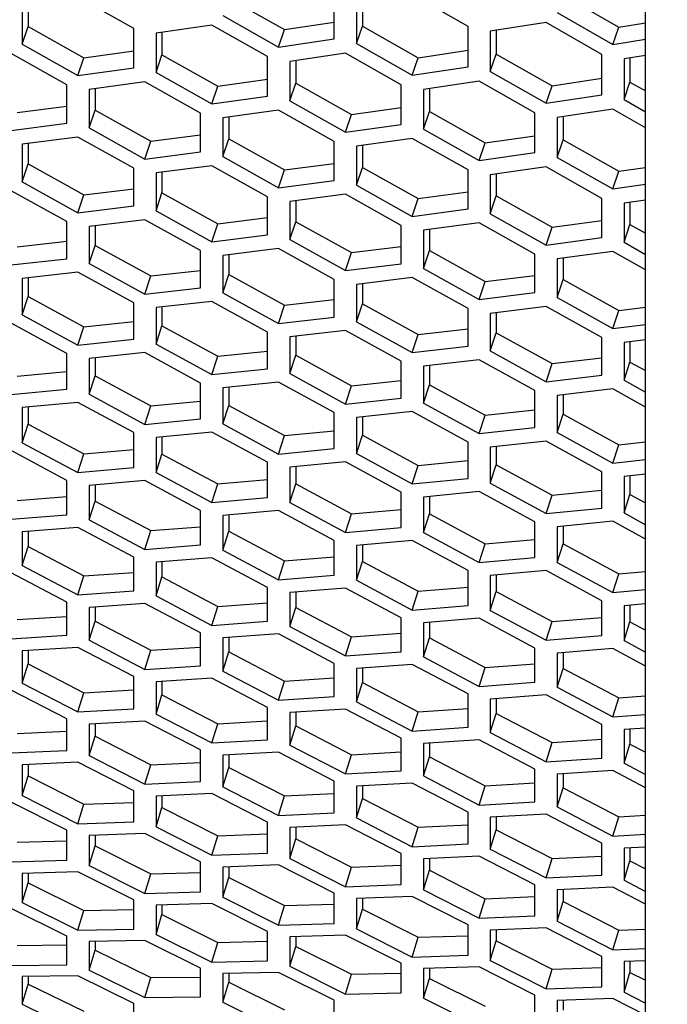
# Model space of a CAD drawing. Header units: millimetres. Extents: x 0 to 420, y 0 to 297.
# Tile 212 of 256: x 240.58 to 243.39, y 180.93 to 185.2. Entities that reach past the tile are written whole.
import ezdxf

# ---------------------------------------------------------------- set-up
doc = ezdxf.new("R2010")
doc.units = ezdxf.units.MM
doc.header["$LTSCALE"] = 23.1
doc.layers.get('0').update_dxf_attribs({"linetype": 'CONTINUOUS'})
doc.layers.add('DIM_PILOTEES', color=7, linetype='CONTINUOUS')
doc.styles.add('TEXTSTYLE_2', font='txt', dxfattribs={"width": 0.97619})
doc.dimstyles.new('DIMSTYLE_1', dxfattribs={"dimtxt": 2.5, "dimasz": 0.1875, "dimexe": 0.125, "dimexo": 0.0625, "dimgap": 1.25, "dimtad": 0, "dimtih": 1, "dimtoh": 1, "dimdsep": 46, "dimtxsty": 'TEXTSTYLE_2', "dimblk": '_FILLED', "dimblk1": '_FILLED', "dimblk2": '_FILLED', "dimcen": 0.09, "dimazin": 2, "dimtfac": 1, "dimtofl": 0, "dimtmove": 0, "dimatfit": 3, "dimldrblk": '_FILLED', "dimfxl": 1, "dimtolj": 1, "dimarcsym": 0})

# ---------------------------------------------------------------- blocks, each defined once
blk = doc.blocks.new('_FILLED')
at = {"color": 0, "linetype": 'BYBLOCK'}
blk.add_solid([(0, 0), (-1, 0.167), (-1, -0.167)], dxfattribs=at)
blk = doc.blocks.new('*D0')
at = {"layer": 'DIM_PILOTEES', "color": 2, "linetype": 'CONTINUOUS'}
for p, q in [((218.8808, 254.2086), (215.0951, 254.2086)), ((215.2201, 254.2086), (215.2201, 191.7537)), ((273.8528, 254.2086), (218.8808, 254.2086)), ((215.2201, 129.4471), (215.2201, 186.7537)), ((218.8808, 129.4471), (215.0951, 129.4471)), ((273.8782, 129.4471), (218.8808, 129.4471))]:
    blk.add_line(p, q, dxfattribs=at)
at = {"layer": 'DIM_PILOTEES', "color": 2, "linetype": 'CONTINUOUS', "xscale": 0.1875, "yscale": 0.1875, "zscale": 0.1875}
for p, rotation in [((215.2201, 254.2086), 90), ((215.2201, 129.4471), 270)]:
    blk.add_blockref('_FILLED', p, dxfattribs=dict(at, rotation=rotation))
at = {"layer": 'DIM_PILOTEES', "color": 2, "linetype": 'CONTINUOUS', "insert": (215.2201, 190.5037), "char_height": 2.5, "width": 10.982143, "attachment_point": 2, "line_spacing_factor": 0.9, "style": 'TEXTSTYLE_2'}
blk.add_mtext('{\\ftxt;\\W0.0001;\\H0.0001;\\~}{\\ftxt;\\W2.9285714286;\\H2.5; }{\\ftxt;\\W0.0001;\\H0.0001;\\~}', dxfattribs=at)

msp = doc.modelspace()

# ---------------------------------------------------------------- linework, layer by layer
at = {"color": 7, "linetype": 'CONTINUOUS'}
for p, q in [((243.2945, 170.0875), (243.2945, 226.4959)), ((241.4887, 185.2914), (241.7302, 185.1548)), ((242.9376, 185.3039), (243.179, 185.1654)), ((240.6193, 185.2649), (240.6193, 185.1679)), ((242.0682, 185.2728), (242.0682, 185.17)), ((240.5935, 185.0916), (240.6193, 185.1679)), ((240.6193, 185.1679), (240.8608, 185.0327)), ((241.7043, 185.079), (241.7302, 185.1548)), ((241.7302, 185.1548), (241.9458, 185.1864)), ((242.0424, 185.0945), (242.0682, 185.17)), ((242.0682, 185.17), (242.3097, 185.033)), ((242.6478, 185.1521), (242.6478, 185.0486)), ((243.1532, 185.0905), (243.179, 185.1654)), ((243.179, 185.1654), (243.2945, 185.1837)), ((241.1989, 185.143), (241.1989, 185.0452)), ((240.8608, 185.0327), (241.0764, 185.0621)), ((242.3097, 185.033), (242.5253, 185.065)), ((240.8349, 184.9561), (240.8608, 185.0327)), ((241.173, 184.9689), (241.1989, 185.0452)), ((241.1989, 185.0452), (241.4404, 184.9096)), ((241.7785, 185.021), (241.7785, 184.9225)), ((242.2838, 184.9572), (242.3097, 185.033)), ((242.6219, 184.9731), (242.6478, 185.0486)), ((242.6478, 185.0486), (242.8893, 184.9112)), ((243.2273, 185.0315), (243.2273, 184.9272)), ((241.4404, 184.9096), (241.656, 184.9394)), ((242.8893, 184.9112), (243.1049, 184.9435)), ((240.9091, 184.8989), (240.9091, 184.8055)), ((241.4145, 184.8331), (241.4404, 184.9096)), ((241.7526, 184.8462), (241.7785, 184.9225)), ((241.7785, 184.9225), (242.0199, 184.7866)), ((242.358, 184.8991), (242.358, 184.7998)), ((242.8634, 184.8355), (242.8893, 184.9112)), ((243.2015, 184.8517), (243.2273, 184.9272)), ((243.2273, 184.9272), (243.2945, 184.8889)), ((240.571, 184.7952), (240.7866, 184.8228)), ((242.0199, 184.7866), (242.2355, 184.8167)), ((240.8832, 184.7284), (240.9091, 184.8055)), ((240.9091, 184.8055), (241.1506, 184.671)), ((241.4887, 184.7757), (241.4887, 184.6815)), ((241.9941, 184.7101), (242.0199, 184.7866)), ((242.3321, 184.7235), (242.358, 184.7998)), ((242.358, 184.7998), (242.5995, 184.6635)), ((242.9376, 184.7771), (242.9376, 184.6772)), ((241.1506, 184.671), (241.3662, 184.6988)), ((241.4628, 184.6044), (241.4887, 184.6815)), ((241.4887, 184.6815), (241.7302, 184.5467)), ((242.5995, 184.6635), (242.8151, 184.6939)), ((240.6193, 184.6614), (240.6193, 184.5722)), ((241.1247, 184.5937), (241.1506, 184.671)), ((242.0682, 184.6525), (242.0682, 184.5576)), ((242.5736, 184.587), (242.5995, 184.6635)), ((242.9117, 184.6009), (242.9376, 184.6772)), ((242.9376, 184.6772), (243.179, 184.5405)), ((240.5935, 184.4943), (240.6193, 184.5722)), ((240.6193, 184.5722), (240.8608, 184.4388)), ((241.7302, 184.5467), (241.9458, 184.5748)), ((242.0424, 184.4805), (242.0682, 184.5576)), ((242.0682, 184.5576), (242.3097, 184.4224)), ((243.179, 184.5405), (243.2945, 184.5569)), ((241.1989, 184.5369), (241.1989, 184.447)), ((241.7043, 184.4694), (241.7302, 184.5467)), ((242.6478, 184.5293), (242.6478, 184.4336)), ((243.1532, 184.464), (243.179, 184.5405)), ((240.8608, 184.4388), (241.0764, 184.4647)), ((240.8349, 184.3607), (240.8608, 184.4388)), ((241.173, 184.3692), (241.1989, 184.447)), ((241.1989, 184.447), (241.4404, 184.3133)), ((242.2838, 184.3451), (242.3097, 184.4224)), ((242.3097, 184.4224), (242.5253, 184.4509)), ((242.6219, 184.3566), (242.6478, 184.4336)), ((242.6478, 184.4336), (242.8893, 184.2981)), ((241.7785, 184.4125), (241.7785, 184.3218)), ((243.2273, 184.4061), (243.2273, 184.3097)), ((241.4404, 184.3133), (241.656, 184.3395)), ((240.9091, 184.3047), (240.9091, 184.219)), ((241.4145, 184.2352), (241.4404, 184.3133)), ((241.7526, 184.244), (241.7785, 184.3218)), ((241.7785, 184.3218), (242.0199, 184.1878)), ((242.8634, 184.2208), (242.8893, 184.2981)), ((242.8893, 184.2981), (243.1049, 184.3269)), ((243.2015, 184.2326), (243.2273, 184.3097)), ((243.2273, 184.3097), (243.2945, 184.2719)), ((242.358, 184.288), (242.358, 184.1967)), ((240.571, 184.2132), (240.7866, 184.2372)), ((240.8832, 184.1404), (240.9091, 184.219)), ((240.9091, 184.219), (241.1506, 184.0865)), ((242.0199, 184.1878), (242.2355, 184.2143)), ((241.4887, 184.179), (241.4887, 184.0927)), ((241.9941, 184.1097), (242.0199, 184.1878)), ((242.3321, 184.1188), (242.358, 184.1967)), ((242.358, 184.1967), (242.5995, 184.0623)), ((242.9376, 184.1636), (242.9376, 184.0715)), ((241.1247, 184.0077), (241.1506, 184.0865)), ((241.1506, 184.0865), (241.3662, 184.1108)), ((241.4628, 184.0141), (241.4887, 184.0927)), ((241.4887, 184.0927), (241.7302, 183.9598)), ((242.5995, 184.0623), (242.8151, 184.0891)), ((240.6193, 184.079), (240.6193, 183.9976)), ((242.0682, 184.0533), (242.0682, 183.9663)), ((242.5736, 183.9842), (242.5995, 184.0623)), ((242.9117, 183.9937), (242.9376, 184.0715)), ((242.9376, 184.0715), (243.179, 183.9368)), ((240.5935, 183.9183), (240.6193, 183.9976)), ((240.6193, 183.9976), (240.8608, 183.8662)), ((241.1989, 183.9521), (241.1989, 183.8701)), ((241.7043, 183.881), (241.7302, 183.9598)), ((241.7302, 183.9598), (241.9458, 183.9844)), ((242.0424, 183.8877), (242.0682, 183.9663)), ((242.0682, 183.9663), (242.3097, 183.8331)), ((242.6478, 183.9277), (242.6478, 183.8399)), ((243.1532, 183.8587), (243.179, 183.9368)), ((243.179, 183.9368), (243.2945, 183.9512)), ((240.8608, 183.8662), (241.0764, 183.8886)), ((241.173, 183.7907), (241.1989, 183.8701)), ((241.1989, 183.8701), (241.4404, 183.7383)), ((240.8349, 183.7867), (240.8608, 183.8662)), ((241.7785, 183.8252), (241.7785, 183.7425)), ((242.2838, 183.7543), (242.3097, 183.8331)), ((242.3097, 183.8331), (242.5253, 183.858)), ((242.6219, 183.7613), (242.6478, 183.8399)), ((242.6478, 183.8399), (242.8893, 183.7064)), ((243.2273, 183.802), (243.2273, 183.7135)), ((241.4404, 183.7383), (241.656, 183.761)), ((241.7526, 183.6631), (241.7785, 183.7425)), ((241.7785, 183.7425), (242.0199, 183.6104)), ((240.9091, 183.7318), (240.9091, 183.654)), ((241.4145, 183.6588), (241.4404, 183.7383)), ((242.358, 183.6984), (242.358, 183.6149)), ((242.8634, 183.6275), (242.8893, 183.7064)), ((242.8893, 183.7064), (243.1049, 183.7315)), ((243.2015, 183.6349), (243.2273, 183.7135)), ((243.2273, 183.7135), (243.2945, 183.6763)), ((240.571, 183.6525), (240.7866, 183.673)), ((240.8832, 183.574), (240.9091, 183.654)), ((240.9091, 183.654), (241.1506, 183.5235)), ((241.9941, 183.5309), (242.0199, 183.6104)), ((242.0199, 183.6104), (242.2355, 183.6334)), ((242.3321, 183.5356), (242.358, 183.6149)), ((242.358, 183.6149), (242.5995, 183.4826)), ((241.4887, 183.6037), (241.4887, 183.5253)), ((242.9376, 183.5715), (242.9376, 183.4874)), ((241.1506, 183.5235), (241.3662, 183.5442)), ((241.4628, 183.4452), (241.4887, 183.5253)), ((241.4887, 183.5253), (241.7302, 183.3945)), ((240.6193, 183.5181), (240.6193, 183.4446)), ((241.1247, 183.4432), (241.1506, 183.5235)), ((242.5736, 183.403), (242.5995, 183.4826)), ((242.5995, 183.4826), (242.8151, 183.5058)), ((242.9117, 183.408), (242.9376, 183.4874)), ((242.9376, 183.4874), (243.179, 183.3547)), ((240.5935, 183.3638), (240.6193, 183.4446)), ((240.6193, 183.4446), (240.8608, 183.3153)), ((242.0682, 183.4757), (242.0682, 183.3966)), ((241.7302, 183.3945), (241.9458, 183.4155)), ((241.1989, 183.3889), (241.1989, 183.3147)), ((241.7043, 183.3142), (241.7302, 183.3945)), ((242.0424, 183.3165), (242.0682, 183.3966)), ((242.0682, 183.3966), (242.3097, 183.2654)), ((243.1532, 183.2751), (243.179, 183.3547)), ((243.179, 183.3547), (243.2945, 183.3672)), ((240.8349, 183.2343), (240.8608, 183.3153)), ((240.8608, 183.3153), (241.0764, 183.3341)), ((241.173, 183.234), (241.1989, 183.3147)), ((241.1989, 183.3147), (241.4404, 183.1851)), ((242.6478, 183.3476), (242.6478, 183.2678)), ((242.3097, 183.2654), (242.5253, 183.2867)), ((241.7785, 183.2597), (241.7785, 183.1849)), ((242.2838, 183.1851), (242.3097, 183.2654)), ((242.6219, 183.1878), (242.6478, 183.2678)), ((242.6478, 183.2678), (242.8893, 183.1364)), ((241.4145, 183.1041), (241.4404, 183.1851)), ((241.4404, 183.1851), (241.656, 183.2042)), ((241.7526, 183.1041), (241.7785, 183.1849)), ((241.7785, 183.1849), (242.0199, 183.0549)), ((243.2273, 183.2196), (243.2273, 183.1391)), ((240.9091, 183.1806), (240.9091, 183.1108)), ((242.8893, 183.1364), (243.1049, 183.158)), ((240.571, 183.1137), (240.7866, 183.1306)), ((240.8832, 183.0293), (240.9091, 183.1108)), ((240.9091, 183.1108), (241.1506, 182.9824)), ((242.358, 183.1305), (242.358, 183.055)), ((242.8634, 183.0561), (242.8893, 183.1364)), ((243.2015, 183.059), (243.2273, 183.1391)), ((243.2273, 183.1391), (243.2945, 183.1024)), ((242.0199, 183.0549), (242.2355, 183.0743)), ((241.4887, 183.0503), (241.4887, 182.9798)), ((241.9941, 182.9739), (242.0199, 183.0549)), ((242.3321, 182.9742), (242.358, 183.055)), ((242.358, 183.055), (242.5995, 182.9247)), ((240.6193, 182.979), (240.6193, 182.9136)), ((241.1247, 182.9007), (241.1506, 182.9824)), ((241.1506, 182.9824), (241.3662, 182.9996)), ((241.4628, 182.8984), (241.4887, 182.9798)), ((241.4887, 182.9798), (241.7302, 182.8511)), ((242.9376, 183.0012), (242.9376, 182.9251)), ((242.5995, 182.9247), (242.8151, 182.9444)), ((240.5935, 182.8314), (240.6193, 182.9136)), ((240.6193, 182.9136), (240.8608, 182.7864)), ((242.0682, 182.92), (242.0682, 182.8488)), ((242.5736, 182.8438), (242.5995, 182.9247)), ((242.9117, 182.8444), (242.9376, 182.9251)), ((242.9376, 182.9251), (243.179, 182.7946)), ((241.1989, 182.8476), (241.1989, 182.7815)), ((241.7043, 182.7695), (241.7302, 182.8511)), ((241.7302, 182.8511), (241.9458, 182.8686)), ((242.0424, 182.7674), (242.0682, 182.8488)), ((242.0682, 182.8488), (242.3097, 182.7198)), ((240.8608, 182.7864), (241.0764, 182.8016)), ((243.179, 182.7946), (243.2945, 182.8052)), ((240.8349, 182.704), (240.8608, 182.7864)), ((241.173, 182.6993), (241.1989, 182.7815)), ((241.1989, 182.7815), (241.4404, 182.654)), ((242.6478, 182.7896), (242.6478, 182.7179)), ((243.1532, 182.7136), (243.179, 182.7946)), ((241.7785, 182.7162), (241.7785, 182.6494)), ((242.2838, 182.6382), (242.3097, 182.7198)), ((242.3097, 182.7198), (242.5253, 182.7375)), ((242.6219, 182.6364), (242.6478, 182.7179)), ((242.6478, 182.7179), (242.8893, 182.5885)), ((240.9091, 182.6516), (240.9091, 182.5898)), ((241.4145, 182.5717), (241.4404, 182.654)), ((241.4404, 182.654), (241.656, 182.6695)), ((241.7526, 182.5672), (241.7785, 182.6494)), ((241.7785, 182.6494), (242.0199, 182.5216)), ((243.2273, 182.6593), (243.2273, 182.5869)), ((240.571, 182.597), (240.7866, 182.6104)), ((240.8832, 182.507), (240.9091, 182.5898)), ((240.9091, 182.5898), (241.1506, 182.4636)), ((242.8634, 182.5069), (242.8893, 182.5885)), ((242.8893, 182.5885), (243.1049, 182.6065)), ((243.2015, 182.5054), (243.2273, 182.5869)), ((243.2273, 182.5869), (243.2945, 182.5508)), ((242.358, 182.5847), (242.358, 182.5173)), ((241.4887, 182.5191), (241.4887, 182.4566)), ((241.9941, 182.4393), (242.0199, 182.5216)), ((242.0199, 182.5216), (242.2355, 182.5374)), ((242.3321, 182.4351), (242.358, 182.5173)), ((242.358, 182.5173), (242.5995, 182.3892)), ((240.6193, 182.4623), (240.6193, 182.4048)), ((241.1247, 182.3806), (241.1506, 182.4636)), ((241.1506, 182.4636), (241.3662, 182.4772)), ((241.4628, 182.3738), (241.4887, 182.4566)), ((241.4887, 182.4566), (241.7302, 182.3301)), ((242.9376, 182.4533), (242.9376, 182.3852)), ((240.5935, 182.3213), (240.6193, 182.4048)), ((240.6193, 182.4048), (240.8608, 182.2799)), ((242.0682, 182.3865), (242.0682, 182.3235)), ((242.5736, 182.3069), (242.5995, 182.3892)), ((242.5995, 182.3892), (242.8151, 182.4053)), ((242.9117, 182.3031), (242.9376, 182.3852)), ((242.9376, 182.3852), (243.179, 182.2569)), ((241.7043, 182.2471), (241.7302, 182.3301)), ((241.7302, 182.3301), (241.9458, 182.344)), ((240.8608, 182.2799), (241.0764, 182.2915)), ((241.1989, 182.3287), (241.1989, 182.2706)), ((242.0424, 182.2407), (242.0682, 182.3235)), ((242.0682, 182.3235), (242.3097, 182.1967)), ((240.8349, 182.1962), (240.8608, 182.2799)), ((241.173, 182.1871), (241.1989, 182.2706)), ((241.1989, 182.2706), (241.4404, 182.1454)), ((242.6478, 182.254), (242.6478, 182.1903)), ((243.1532, 182.1745), (243.179, 182.2569)), ((243.179, 182.2569), (243.2945, 182.2655)), ((242.3097, 182.1967), (242.5253, 182.2108)), ((241.7785, 182.1951), (241.7785, 182.1364)), ((242.2838, 182.1137), (242.3097, 182.1967)), ((242.6219, 182.1075), (242.6478, 182.1903)), ((242.6478, 182.1903), (242.8893, 182.0632)), ((240.9091, 182.1451), (240.9091, 182.0913)), ((241.4145, 182.0618), (241.4404, 182.1454)), ((241.4404, 182.1454), (241.656, 182.1573)), ((241.7526, 182.0529), (241.7785, 182.1364)), ((241.7785, 182.1364), (242.0199, 182.0109)), ((243.2273, 182.1215), (243.2273, 182.0572)), ((240.571, 182.1029), (240.7866, 182.1127)), ((240.8832, 182.0072), (240.9091, 182.0913)), ((240.9091, 182.0913), (241.1506, 181.9674)), ((242.8893, 182.0632), (243.1049, 182.0776)), ((242.358, 182.0615), (242.358, 182.0022)), ((242.8634, 181.9802), (242.8893, 182.0632)), ((243.2015, 181.9743), (243.2273, 182.0572)), ((243.2273, 182.0572), (243.2945, 182.0217)), ((241.4887, 182.0105), (241.4887, 181.9561)), ((241.9941, 181.9273), (242.0199, 182.0109)), ((242.0199, 182.0109), (242.2355, 182.0231)), ((242.3321, 181.9187), (242.358, 182.0022)), ((242.358, 182.0022), (242.5995, 181.8764)), ((240.6193, 181.9682), (240.6193, 181.9188)), ((241.1247, 181.8831), (241.1506, 181.9674)), ((241.1506, 181.9674), (241.3662, 181.9774)), ((241.4628, 181.872), (241.4887, 181.9561)), ((241.4887, 181.9561), (241.7302, 181.8319)), ((240.5935, 181.834), (240.6193, 181.9188)), ((240.6193, 181.9188), (240.8608, 181.7962)), ((242.9376, 181.9279), (242.9376, 181.868)), ((242.0682, 181.8758), (242.0682, 181.8209)), ((242.5736, 181.7928), (242.5995, 181.8764)), ((242.5995, 181.8764), (242.8151, 181.8888)), ((242.9117, 181.7845), (242.9376, 181.868)), ((242.9376, 181.868), (243.179, 181.7419)), ((241.1989, 181.8326), (241.1989, 181.7825)), ((241.7043, 181.7476), (241.7302, 181.8319)), ((241.7302, 181.8319), (241.9458, 181.8421)), ((242.0424, 181.7367), (242.0682, 181.8209)), ((242.0682, 181.8209), (242.3097, 181.6964)), ((240.8349, 181.7113), (240.8608, 181.7962)), ((240.8608, 181.7962), (241.0764, 181.8042)), ((241.173, 181.6978), (241.1989, 181.7825)), ((241.1989, 181.7825), (241.4404, 181.6597)), ((242.6478, 181.7412), (242.6478, 181.6856)), ((243.1532, 181.6583), (243.179, 181.7419)), ((243.179, 181.7419), (243.2945, 181.7486)), ((241.7785, 181.6969), (241.7785, 181.6463)), ((242.2838, 181.6121), (242.3097, 181.6964)), ((242.3097, 181.6964), (242.5253, 181.7069)), ((240.9091, 181.6614), (240.9091, 181.6157)), ((241.4145, 181.5748), (241.4404, 181.6597)), ((241.4404, 181.6597), (241.656, 181.668)), ((242.6219, 181.6015), (242.6478, 181.6856)), ((242.6478, 181.6856), (242.8893, 181.5609)), ((240.571, 181.6317), (240.7866, 181.6378)), ((240.8832, 181.5304), (240.9091, 181.6157)), ((240.9091, 181.6157), (241.1506, 181.4942)), ((241.7526, 181.5616), (241.7785, 181.6463)), ((241.7785, 181.6463), (242.0199, 181.5232)), ((243.2273, 181.6066), (243.2273, 181.5504)), ((242.8893, 181.5609), (243.1049, 181.5716)), ((241.4887, 181.5248), (241.4887, 181.4785)), ((241.9941, 181.4383), (242.0199, 181.5232)), ((242.0199, 181.5232), (242.2355, 181.5317)), ((242.358, 181.5613), (242.358, 181.5101)), ((242.8634, 181.4766), (242.8893, 181.5609)), ((243.2015, 181.4663), (243.2273, 181.5504)), ((243.2273, 181.5504), (243.2945, 181.5156)), ((240.6193, 181.4971), (240.6193, 181.4557)), ((241.1247, 181.4087), (241.1506, 181.4942)), ((241.1506, 181.4942), (241.3662, 181.5006)), ((241.4628, 181.3932), (241.4887, 181.4785)), ((241.4887, 181.4785), (241.7302, 181.3568)), ((242.3321, 181.4253), (242.358, 181.5101)), ((242.358, 181.5101), (242.5995, 181.3867)), ((240.5935, 181.3698), (240.6193, 181.4557)), ((240.6193, 181.4557), (240.8608, 181.3356)), ((242.5995, 181.3867), (242.8151, 181.3955)), ((242.9376, 181.4256), (242.9376, 181.3738)), ((241.1989, 181.3595), (241.1989, 181.3176)), ((241.7043, 181.2712), (241.7302, 181.3568)), ((241.7302, 181.3568), (241.9458, 181.3634)), ((242.0682, 181.3882), (242.0682, 181.3413)), ((242.5736, 181.3018), (242.5995, 181.3867)), ((242.9117, 181.2891), (242.9376, 181.3738)), ((242.9376, 181.3738), (243.179, 181.2502)), ((240.8349, 181.2495), (240.8608, 181.3356)), ((240.8608, 181.3356), (241.0764, 181.34)), ((241.173, 181.2316), (241.1989, 181.3176)), ((241.1989, 181.3176), (241.4404, 181.1972)), ((242.0424, 181.256), (242.0682, 181.3413)), ((242.0682, 181.3413), (242.3097, 181.2193)), ((241.7785, 181.2219), (241.7785, 181.1794)), ((242.3097, 181.2193), (242.5253, 181.2261)), ((242.6478, 181.2515), (242.6478, 181.2041)), ((243.1532, 181.1653), (243.179, 181.2502)), ((243.179, 181.2502), (243.2945, 181.2549)), ((240.571, 181.1837), (240.7866, 181.1862)), ((240.9091, 181.201), (240.9091, 181.1634)), ((241.4145, 181.1111), (241.4404, 181.1972)), ((241.4404, 181.1972), (241.656, 181.2018)), ((241.7526, 181.0935), (241.7785, 181.1794)), ((241.7785, 181.1794), (242.0199, 181.0587)), ((242.2838, 181.1338), (242.3097, 181.2193)), ((242.6219, 181.1188), (242.6478, 181.2041)), ((242.6478, 181.2041), (242.8893, 181.0818)), ((240.8832, 181.0769), (240.9091, 181.1634)), ((240.9091, 181.1634), (241.1506, 181.0444)), ((243.2273, 181.1149), (243.2273, 181.0669)), ((240.6193, 181.0493), (240.6193, 181.016)), ((241.4887, 181.0624), (241.4887, 181.0243)), ((241.9941, 180.9726), (242.0199, 181.0587)), ((242.0199, 181.0587), (242.2355, 181.0636)), ((242.358, 181.0843), (242.358, 181.0412)), ((242.8634, 180.9963), (242.8893, 181.0818)), ((242.8893, 181.0818), (243.1049, 181.0889)), ((243.2015, 180.9816), (243.2273, 181.0669)), ((243.2273, 181.0669), (243.2945, 181.0328)), ((240.5935, 180.929), (240.6193, 181.016)), ((240.6193, 181.016), (240.8608, 180.8984)), ((241.1247, 180.9577), (241.1506, 181.0444)), ((241.1506, 181.0444), (241.3662, 181.0471)), ((241.4628, 180.9378), (241.4887, 181.0243)), ((241.4887, 181.0243), (241.7302, 180.905)), ((242.3321, 180.9553), (242.358, 181.0412)), ((242.358, 181.0412), (242.5995, 180.9203)), ((242.9376, 180.9467), (242.9376, 180.9031))]:
    msp.add_line(p, q, dxfattribs=at)
at = {"color": 3, "linetype": 'CONTINUOUS'}
for p, q in [((241.0764, 185.1596), (240.8349, 185.2959)), ((241.9458, 185.1148), (241.9458, 185.2889)), ((242.5253, 185.1682), (242.2838, 185.3064)), ((240.5935, 185.2612), (240.5935, 185.0916)), ((242.0424, 185.2688), (242.0424, 185.0945)), ((241.4628, 185.2159), (241.7043, 185.079)), ((242.9117, 185.2292), (243.1532, 185.0905)), ((241.0764, 184.9894), (241.0764, 185.1596)), ((241.4145, 185.1743), (241.173, 185.1392)), ((241.656, 185.0376), (241.4145, 185.1743)), ((242.5253, 184.9933), (242.5253, 185.1682)), ((242.8634, 185.1861), (242.6219, 185.1481)), ((242.6219, 185.1481), (242.6219, 184.9731)), ((243.1049, 185.0475), (242.8634, 185.1861)), ((241.173, 185.1392), (241.173, 184.9689)), ((241.7043, 185.079), (241.9458, 185.1148)), ((243.1532, 185.0905), (243.2945, 185.113)), ((240.5935, 185.0916), (240.8349, 184.9561)), ((242.0424, 185.0945), (242.2838, 184.9572)), ((240.7866, 184.916), (240.5452, 185.0513)), ((241.656, 184.8667), (241.656, 185.0376)), ((241.9941, 185.0527), (241.7526, 185.0172)), ((242.2355, 184.9156), (241.9941, 185.0527)), ((243.1049, 184.8719), (243.1049, 185.0475)), ((243.2945, 185.0421), (243.2015, 185.0274)), ((243.2015, 185.0274), (243.2015, 184.8517)), ((240.8349, 184.9561), (241.0764, 184.9894)), ((241.7526, 185.0172), (241.7526, 184.8462)), ((242.2838, 184.9572), (242.5253, 184.9933)), ((241.173, 184.9689), (241.4145, 184.8331)), ((242.6219, 184.9731), (242.8634, 184.8355)), ((240.7866, 184.749), (240.7866, 184.916)), ((241.1247, 184.9284), (240.8832, 184.8954)), ((240.8832, 184.8954), (240.8832, 184.7284)), ((241.3662, 184.7927), (241.1247, 184.9284)), ((242.2355, 184.744), (242.2355, 184.9156)), ((242.5736, 184.9311), (242.3321, 184.8953)), ((242.3321, 184.8953), (242.3321, 184.7235)), ((242.8151, 184.7936), (242.5736, 184.9311)), ((241.4145, 184.8331), (241.656, 184.8667)), ((242.8634, 184.8355), (243.1049, 184.8719)), ((243.2015, 184.8517), (243.2945, 184.7985)), ((241.7526, 184.8462), (241.9941, 184.7101)), ((243.1532, 184.8094), (242.9117, 184.7733)), ((243.2945, 184.7288), (243.1532, 184.8094)), ((241.3662, 184.6251), (241.3662, 184.7927)), ((241.7043, 184.8055), (241.4628, 184.7722)), ((241.4628, 184.7722), (241.4628, 184.6044)), ((241.9458, 184.6695), (241.7043, 184.8055)), ((242.8151, 184.6213), (242.8151, 184.7936)), ((242.9117, 184.7733), (242.9117, 184.6009)), ((240.5452, 184.7179), (240.7866, 184.749)), ((240.8832, 184.7284), (241.1247, 184.5937)), ((241.9941, 184.7101), (242.2355, 184.744)), ((242.3321, 184.7235), (242.5736, 184.587)), ((240.8349, 184.6889), (240.5935, 184.6581)), ((241.0764, 184.5544), (240.8349, 184.6889)), ((242.2838, 184.6826), (242.0424, 184.6489)), ((242.5253, 184.5462), (242.2838, 184.6826)), ((240.5935, 184.6581), (240.5935, 184.4943)), ((241.9458, 184.5011), (241.9458, 184.6695)), ((242.0424, 184.6489), (242.0424, 184.4805)), ((241.1247, 184.5937), (241.3662, 184.6251)), ((241.4628, 184.6044), (241.7043, 184.4694)), ((242.5736, 184.587), (242.8151, 184.6213)), ((242.9117, 184.6009), (243.1532, 184.464)), ((241.0764, 184.39), (241.0764, 184.5544)), ((241.4145, 184.5648), (241.173, 184.5336)), ((241.656, 184.4299), (241.4145, 184.5648)), ((242.8634, 184.5597), (242.6219, 184.5257)), ((243.1049, 184.423), (242.8634, 184.5597)), ((241.173, 184.5336), (241.173, 184.3692)), ((242.5253, 184.3772), (242.5253, 184.5462)), ((242.6219, 184.5257), (242.6219, 184.3566)), ((240.5935, 184.4943), (240.8349, 184.3607)), ((241.7043, 184.4694), (241.9458, 184.5011)), ((242.0424, 184.4805), (242.2838, 184.3451)), ((243.1532, 184.464), (243.2945, 184.4842)), ((240.7866, 184.3226), (240.5452, 184.456)), ((241.656, 184.2649), (241.656, 184.4299)), ((241.9941, 184.4406), (241.7526, 184.4091)), ((242.2355, 184.3054), (241.9941, 184.4406)), ((243.1049, 184.2533), (243.1049, 184.423)), ((240.8349, 184.3607), (241.0764, 184.39)), ((241.7526, 184.4091), (241.7526, 184.244)), ((243.2945, 184.4156), (243.2015, 184.4025)), ((243.2015, 184.4025), (243.2015, 184.2326)), ((241.173, 184.3692), (241.4145, 184.2352)), ((242.2838, 184.3451), (242.5253, 184.3772)), ((242.6219, 184.3566), (242.8634, 184.2208)), ((240.7866, 184.1615), (240.7866, 184.3226)), ((241.1247, 184.3306), (240.8832, 184.3016)), ((240.8832, 184.3016), (240.8832, 184.1404)), ((241.3662, 184.1969), (241.1247, 184.3306)), ((242.2355, 184.1397), (242.2355, 184.3054)), ((242.5736, 184.3165), (242.3321, 184.2847)), ((242.8151, 184.1809), (242.5736, 184.3165)), ((241.4145, 184.2352), (241.656, 184.2649)), ((242.3321, 184.2847), (242.3321, 184.1188)), ((242.8634, 184.2208), (243.1049, 184.2533)), ((241.7526, 184.244), (241.9941, 184.1097)), ((243.2015, 184.2326), (243.2945, 184.1802)), ((241.3662, 184.0351), (241.3662, 184.1969)), ((241.7043, 184.2052), (241.4628, 184.1759)), ((241.4628, 184.1759), (241.4628, 184.0141)), ((241.9458, 184.0711), (241.7043, 184.2052)), ((242.8151, 184.0145), (242.8151, 184.1809)), ((243.1532, 184.1923), (242.9117, 184.1602)), ((243.2945, 184.1128), (243.1532, 184.1923)), ((240.5452, 184.1344), (240.7866, 184.1615)), ((240.8832, 184.1404), (241.1247, 184.0077)), ((241.9941, 184.1097), (242.2355, 184.1397)), ((242.9117, 184.1602), (242.9117, 183.9937)), ((240.8349, 184.103), (240.5935, 184.0761)), ((241.0764, 183.9704), (240.8349, 184.103)), ((242.3321, 184.1188), (242.5736, 183.9842)), ((240.5935, 184.0761), (240.5935, 183.9183)), ((241.9458, 183.9087), (241.9458, 184.0711)), ((242.2838, 184.0798), (242.0424, 184.0502)), ((242.0424, 184.0502), (242.0424, 183.8877)), ((242.5253, 183.9454), (242.2838, 184.0798)), ((241.1247, 184.0077), (241.3662, 184.0351)), ((241.4628, 184.0141), (241.7043, 183.881)), ((242.5736, 183.9842), (242.8151, 184.0145)), ((241.0764, 183.812), (241.0764, 183.9704)), ((241.4145, 183.9764), (241.173, 183.9492)), ((241.656, 183.8435), (241.4145, 183.9764)), ((242.8634, 183.9545), (242.6219, 183.9245)), ((243.1049, 183.8197), (242.8634, 183.9545)), ((242.9117, 183.9937), (243.1532, 183.8587)), ((240.5935, 183.9183), (240.8349, 183.7867)), ((241.173, 183.9492), (241.173, 183.7907)), ((242.5253, 183.7824), (242.5253, 183.9454)), ((242.6219, 183.9245), (242.6219, 183.7613)), ((240.7866, 183.7505), (240.5452, 183.8819)), ((241.7043, 183.881), (241.9458, 183.9087)), ((242.0424, 183.8877), (242.2838, 183.7543)), ((243.1532, 183.8587), (243.2945, 183.8766)), ((241.656, 183.6844), (241.656, 183.8435)), ((241.9941, 183.8498), (241.7526, 183.8223)), ((242.2355, 183.7166), (241.9941, 183.8498)), ((240.8349, 183.7867), (241.0764, 183.812)), ((241.173, 183.7907), (241.4145, 183.6588)), ((241.7526, 183.8223), (241.7526, 183.6631)), ((242.2838, 183.7543), (242.5253, 183.7824)), ((243.1049, 183.656), (243.1049, 183.8197)), ((243.2945, 183.8104), (243.2015, 183.7988)), ((243.2015, 183.7988), (243.2015, 183.6349)), ((240.7866, 183.5954), (240.7866, 183.7505)), ((241.1247, 183.7541), (240.8832, 183.7291)), ((241.3662, 183.6224), (241.1247, 183.7541)), ((242.6219, 183.7613), (242.8634, 183.6275)), ((240.8832, 183.7291), (240.8832, 183.574)), ((242.2355, 183.5568), (242.2355, 183.7166)), ((242.5736, 183.7232), (242.3321, 183.6954)), ((242.8151, 183.5897), (242.5736, 183.7232)), ((241.4145, 183.6588), (241.656, 183.6844)), ((241.7526, 183.6631), (241.9941, 183.5309)), ((242.3321, 183.6954), (242.3321, 183.5356)), ((242.8634, 183.6275), (243.1049, 183.656)), ((241.3662, 183.4667), (241.3662, 183.6224)), ((241.7043, 183.6264), (241.4628, 183.6011)), ((241.9458, 183.4943), (241.7043, 183.6264)), ((243.2015, 183.6349), (243.2945, 183.5832)), ((240.5452, 183.5723), (240.7866, 183.5954)), ((240.8832, 183.574), (241.1247, 183.4432)), ((241.4628, 183.6011), (241.4628, 183.4452)), ((242.8151, 183.4293), (242.8151, 183.5897)), ((243.1532, 183.5966), (242.9117, 183.5685)), ((242.9117, 183.5685), (242.9117, 183.408)), ((243.2945, 183.5182), (243.1532, 183.5966)), ((240.8349, 183.5385), (240.5935, 183.5157)), ((241.0764, 183.408), (240.8349, 183.5385)), ((241.9941, 183.5309), (242.2355, 183.5568)), ((242.3321, 183.5356), (242.5736, 183.403)), ((240.5935, 183.5157), (240.5935, 183.3638)), ((241.9458, 183.338), (241.9458, 183.4943)), ((242.2838, 183.4986), (242.0424, 183.473)), ((242.5253, 183.3662), (242.2838, 183.4986)), ((241.1247, 183.4432), (241.3662, 183.4667)), ((241.4628, 183.4452), (241.7043, 183.3142)), ((242.0424, 183.473), (242.0424, 183.3165)), ((241.0764, 183.2556), (241.0764, 183.408)), ((241.4145, 183.4096), (241.173, 183.3864)), ((241.656, 183.2787), (241.4145, 183.4096)), ((242.5736, 183.403), (242.8151, 183.4293)), ((242.9117, 183.408), (243.1532, 183.2751)), ((240.5935, 183.3638), (240.8349, 183.2343)), ((241.173, 183.3864), (241.173, 183.234)), ((242.5253, 183.2092), (242.5253, 183.3662)), ((242.8634, 183.3708), (242.6219, 183.3449)), ((243.1049, 183.2381), (242.8634, 183.3708)), ((240.7866, 183.2001), (240.5452, 183.3295)), ((241.7043, 183.3142), (241.9458, 183.338)), ((242.0424, 183.3165), (242.2838, 183.1851)), ((242.6219, 183.3449), (242.6219, 183.1878)), ((241.656, 183.1257), (241.656, 183.2787)), ((241.9941, 183.2806), (241.7526, 183.2572)), ((242.2355, 183.1495), (241.9941, 183.2806)), ((243.1532, 183.2751), (243.2945, 183.2906)), ((240.8349, 183.2343), (241.0764, 183.2556)), ((241.173, 183.234), (241.4145, 183.1041)), ((241.7526, 183.2572), (241.7526, 183.1041)), ((243.1049, 183.0805), (243.1049, 183.2381)), ((243.2945, 183.2268), (243.2015, 183.2168)), ((240.7866, 183.0512), (240.7866, 183.2001)), ((241.1247, 183.1994), (240.8832, 183.1784)), ((241.3662, 183.0698), (241.1247, 183.1994)), ((242.2838, 183.1851), (242.5253, 183.2092)), ((242.6219, 183.1878), (242.8634, 183.0561)), ((243.2015, 183.2168), (243.2015, 183.059)), ((240.8832, 183.1784), (240.8832, 183.0293)), ((242.2355, 182.9959), (242.2355, 183.1495)), ((242.5736, 183.1517), (242.3321, 183.1279)), ((242.8151, 183.0202), (242.5736, 183.1517)), ((241.4145, 183.1041), (241.656, 183.1257)), ((241.7526, 183.1041), (241.9941, 182.9739)), ((242.3321, 183.1279), (242.3321, 182.9742)), ((241.3662, 182.9202), (241.3662, 183.0698)), ((241.7043, 183.0693), (241.4628, 183.048)), ((241.9458, 182.9394), (241.7043, 183.0693)), ((242.8634, 183.0561), (243.1049, 183.0805)), ((243.2015, 183.059), (243.2945, 183.0082)), ((240.5452, 183.032), (240.7866, 183.0512)), ((240.8832, 183.0293), (241.1247, 182.9007)), ((241.4628, 183.048), (241.4628, 182.8984)), ((242.8151, 182.866), (242.8151, 183.0202)), ((243.1532, 183.0228), (242.9117, 182.9987)), ((243.2945, 182.9456), (243.1532, 183.0228)), ((240.8349, 182.9959), (240.5935, 182.9771)), ((240.5935, 182.9771), (240.5935, 182.8314)), ((241.0764, 182.8675), (240.8349, 182.9959)), ((241.9941, 182.9739), (242.2355, 182.9959)), ((242.3321, 182.9742), (242.5736, 182.8438)), ((242.9117, 182.9987), (242.9117, 182.8444)), ((241.9458, 182.7892), (241.9458, 182.9394)), ((242.2838, 182.9393), (242.0424, 182.9177)), ((242.5253, 182.809), (242.2838, 182.9393)), ((241.1247, 182.9007), (241.3662, 182.9202)), ((241.4628, 182.8984), (241.7043, 182.7695)), ((242.0424, 182.9177), (242.0424, 182.7674)), ((241.0764, 182.7213), (241.0764, 182.8675)), ((241.4145, 182.8647), (241.173, 182.8456)), ((241.173, 182.8456), (241.173, 182.6993)), ((241.656, 182.736), (241.4145, 182.8647)), ((242.5736, 182.8438), (242.8151, 182.866)), ((242.9117, 182.8444), (243.1532, 182.7136)), ((240.5935, 182.8314), (240.8349, 182.704)), ((242.5253, 182.6582), (242.5253, 182.809)), ((242.8634, 182.8092), (242.6219, 182.7873)), ((243.1049, 182.6787), (242.8634, 182.8092)), ((240.7866, 182.6719), (240.5452, 182.7991)), ((241.7043, 182.7695), (241.9458, 182.7892)), ((242.0424, 182.7674), (242.2838, 182.6382)), ((242.6219, 182.7873), (242.6219, 182.6364)), ((240.8349, 182.704), (241.0764, 182.7213)), ((241.656, 182.5892), (241.656, 182.736)), ((241.9941, 182.7335), (241.7526, 182.7141)), ((241.7526, 182.7141), (241.7526, 182.5672)), ((242.2355, 182.6045), (241.9941, 182.7335)), ((243.1532, 182.7136), (243.2945, 182.7267)), ((240.7866, 182.5292), (240.7866, 182.6719)), ((241.173, 182.6993), (241.4145, 182.5717)), ((243.1049, 182.5272), (243.1049, 182.6787)), ((241.1247, 182.6668), (240.8832, 182.6498)), ((240.8832, 182.6498), (240.8832, 182.507)), ((241.3662, 182.5393), (241.1247, 182.6668)), ((242.2838, 182.6382), (242.5253, 182.6582)), ((242.6219, 182.6364), (242.8634, 182.5069)), ((243.2945, 182.6654), (243.2015, 182.6569)), ((243.2015, 182.6569), (243.2015, 182.5054)), ((241.4145, 182.5717), (241.656, 182.5892)), ((242.2355, 182.4572), (242.2355, 182.6045)), ((242.5736, 182.6024), (242.3321, 182.5826)), ((242.8151, 182.4731), (242.5736, 182.6024)), ((241.7526, 182.5672), (241.9941, 182.4393)), ((242.3321, 182.5826), (242.3321, 182.4351)), ((240.5452, 182.514), (240.7866, 182.5292)), ((240.8832, 182.507), (241.1247, 182.3806)), ((241.3662, 182.396), (241.3662, 182.5393)), ((241.7043, 182.5345), (241.4628, 182.5173)), ((241.4628, 182.5173), (241.4628, 182.3738)), ((241.9458, 182.4068), (241.7043, 182.5345)), ((242.8634, 182.5069), (243.1049, 182.5272)), ((243.2015, 182.5054), (243.2945, 182.4553)), ((240.8349, 182.4756), (240.5935, 182.4608)), ((240.5935, 182.4608), (240.5935, 182.3213)), ((241.0764, 182.3494), (240.8349, 182.4756)), ((242.8151, 182.3251), (242.8151, 182.4731)), ((243.1532, 182.4712), (242.9117, 182.4511)), ((243.2945, 182.3953), (243.1532, 182.4712)), ((241.9941, 182.4393), (242.2355, 182.4572)), ((242.3321, 182.4351), (242.5736, 182.3069)), ((242.9117, 182.4511), (242.9117, 182.3031)), ((241.1247, 182.3806), (241.3662, 182.396)), ((241.4628, 182.3738), (241.7043, 182.2471)), ((241.9458, 182.2628), (241.9458, 182.4068)), ((242.2838, 182.4023), (242.0424, 182.3847)), ((242.0424, 182.3847), (242.0424, 182.2407)), ((242.5253, 182.2742), (242.2838, 182.4023)), ((241.0764, 182.2095), (241.0764, 182.3494)), ((241.4145, 182.3422), (241.173, 182.3271)), ((241.656, 182.2158), (241.4145, 182.3422)), ((240.7866, 182.1662), (240.5452, 182.2911)), ((240.5935, 182.3213), (240.8349, 182.1962)), ((241.173, 182.3271), (241.173, 182.1871)), ((242.5736, 182.3069), (242.8151, 182.3251)), ((242.9117, 182.3031), (243.1532, 182.1745)), ((241.7043, 182.2471), (241.9458, 182.2628)), ((242.5253, 182.1297), (242.5253, 182.2742)), ((242.8634, 182.27), (242.6219, 182.2521)), ((242.6219, 182.2521), (242.6219, 182.1075)), ((243.1049, 182.1417), (242.8634, 182.27)), ((240.8349, 182.1962), (241.0764, 182.2095)), ((241.656, 182.0753), (241.656, 182.2158)), ((241.9941, 182.2089), (241.7526, 182.1935)), ((242.2355, 182.0821), (241.9941, 182.2089)), ((242.0424, 182.2407), (242.2838, 182.1137)), ((240.7866, 182.0297), (240.7866, 182.1662)), ((241.173, 182.1871), (241.4145, 182.0618)), ((241.7526, 182.1935), (241.7526, 182.0529)), ((243.1532, 182.1745), (243.2945, 182.1852)), ((241.1247, 182.1567), (240.8832, 182.1437)), ((240.8832, 182.1437), (240.8832, 182.0072)), ((241.3662, 182.0315), (241.1247, 182.1567)), ((242.2838, 182.1137), (242.5253, 182.1297)), ((243.1049, 181.9965), (243.1049, 182.1417)), ((243.2945, 182.1265), (243.2015, 182.1196)), ((243.2015, 182.1196), (243.2015, 181.9743)), ((241.4145, 182.0618), (241.656, 182.0753)), ((242.2355, 181.9411), (242.2355, 182.0821)), ((242.5736, 182.0756), (242.3321, 182.0599)), ((242.8151, 181.9485), (242.5736, 182.0756)), ((242.6219, 182.1075), (242.8634, 181.9802)), ((241.3662, 181.8945), (241.3662, 182.0315)), ((241.7526, 182.0529), (241.9941, 181.9273)), ((242.3321, 182.0599), (242.3321, 181.9187)), ((240.5452, 182.0186), (240.7866, 182.0297)), ((240.8832, 182.0072), (241.1247, 181.8831)), ((241.7043, 182.0223), (241.4628, 182.0091)), ((241.4628, 182.0091), (241.4628, 181.872)), ((241.9458, 181.8969), (241.7043, 182.0223)), ((242.8634, 181.9802), (243.1049, 181.9965)), ((240.8349, 181.9779), (240.5935, 181.9671)), ((240.5935, 181.9671), (240.5935, 181.834)), ((241.0764, 181.854), (240.8349, 181.9779)), ((242.8151, 181.8069), (242.8151, 181.9485)), ((243.2015, 181.9743), (243.2945, 181.9252)), ((241.9941, 181.9273), (242.2355, 181.9411)), ((242.3321, 181.9187), (242.5736, 181.7928)), ((243.1532, 181.9422), (242.9117, 181.9263)), ((242.9117, 181.9263), (242.9117, 181.7845)), ((243.2945, 181.8677), (243.1532, 181.9422)), ((241.1247, 181.8831), (241.3662, 181.8945)), ((241.4628, 181.872), (241.7043, 181.7476)), ((241.9458, 181.7593), (241.9458, 181.8969)), ((242.2838, 181.8879), (242.0424, 181.8744)), ((242.0424, 181.8744), (242.0424, 181.7367)), ((242.5253, 181.7622), (242.2838, 181.8879)), ((240.5935, 181.834), (240.8349, 181.7113)), ((241.0764, 181.7205), (241.0764, 181.854)), ((241.4145, 181.8425), (241.173, 181.8314)), ((241.173, 181.8314), (241.173, 181.6978)), ((241.656, 181.7183), (241.4145, 181.8425)), ((240.7866, 181.6833), (240.5452, 181.8058)), ((242.5736, 181.7928), (242.8151, 181.8069)), ((242.9117, 181.7845), (243.1532, 181.6583)), ((241.7043, 181.7476), (241.9458, 181.7593)), ((242.0424, 181.7367), (242.2838, 181.6121)), ((242.5253, 181.624), (242.5253, 181.7622)), ((242.8634, 181.7535), (242.6219, 181.7397)), ((242.6219, 181.7397), (242.6219, 181.6015)), ((243.1049, 181.6275), (242.8634, 181.7535)), ((240.8349, 181.7113), (241.0764, 181.7205)), ((241.173, 181.6978), (241.4145, 181.5748)), ((241.656, 181.5843), (241.656, 181.7183)), ((241.9941, 181.7071), (241.7526, 181.6957)), ((241.7526, 181.6957), (241.7526, 181.5616)), ((242.2355, 181.5827), (241.9941, 181.7071)), ((240.7866, 181.5533), (240.7866, 181.6833)), ((241.1247, 181.6694), (240.8832, 181.6605)), ((240.8832, 181.6605), (240.8832, 181.5304)), ((241.3662, 181.5466), (241.1247, 181.6694)), ((243.1532, 181.6583), (243.2945, 181.6666)), ((242.2838, 181.6121), (242.5253, 181.624)), ((243.1049, 181.4888), (243.1049, 181.6275)), ((243.2945, 181.6104), (243.2015, 181.6051)), ((243.2015, 181.6051), (243.2015, 181.4663)), ((241.4145, 181.5748), (241.656, 181.5843)), ((241.7526, 181.5616), (241.9941, 181.4383)), ((242.2355, 181.448), (242.2355, 181.5827)), ((242.5736, 181.5717), (242.3321, 181.56)), ((242.8151, 181.447), (242.5736, 181.5717)), ((242.6219, 181.6015), (242.8634, 181.4766)), ((240.5452, 181.5462), (240.7866, 181.5533)), ((240.8832, 181.5304), (241.1247, 181.4087)), ((241.3662, 181.416), (241.3662, 181.5466)), ((241.7043, 181.533), (241.4628, 181.5238)), ((241.4628, 181.5238), (241.4628, 181.3932)), ((241.9458, 181.41), (241.7043, 181.533)), ((242.3321, 181.56), (242.3321, 181.4253)), ((240.8349, 181.5032), (240.5935, 181.4964)), ((240.5935, 181.4964), (240.5935, 181.3698)), ((241.0764, 181.3817), (240.8349, 181.5032)), ((242.8634, 181.4766), (243.1049, 181.4888)), ((241.9941, 181.4383), (242.2355, 181.448)), ((242.8151, 181.3118), (242.8151, 181.447)), ((243.1532, 181.4363), (242.9117, 181.4244)), ((243.2945, 181.3631), (243.1532, 181.4363)), ((243.2015, 181.4663), (243.2945, 181.418)), ((241.1247, 181.4087), (241.3662, 181.416)), ((241.4628, 181.3932), (241.7043, 181.2712)), ((241.9458, 181.2788), (241.9458, 181.41)), ((242.2838, 181.3966), (242.0424, 181.3872)), ((242.5253, 181.2733), (242.2838, 181.3966)), ((242.3321, 181.4253), (242.5736, 181.3018)), ((242.9117, 181.4244), (242.9117, 181.2891)), ((240.5935, 181.3698), (240.8349, 181.2495)), ((241.0764, 181.2546), (241.0764, 181.3817)), ((241.4145, 181.3658), (241.173, 181.3588)), ((241.173, 181.3588), (241.173, 181.2316)), ((241.656, 181.2441), (241.4145, 181.3658)), ((242.0424, 181.3872), (242.0424, 181.256)), ((240.7866, 181.2236), (240.5452, 181.3437)), ((242.5736, 181.3018), (242.8151, 181.3118)), ((241.7043, 181.2712), (241.9458, 181.2788)), ((242.5253, 181.1416), (242.5253, 181.2733)), ((242.9117, 181.2891), (243.1532, 181.1653)), ((240.7866, 181.1001), (240.7866, 181.2236)), ((240.8349, 181.2495), (241.0764, 181.2546)), ((241.173, 181.2316), (241.4145, 181.1111)), ((241.656, 181.1165), (241.656, 181.2441)), ((241.9941, 181.2284), (241.7526, 181.2211)), ((241.7526, 181.2211), (241.7526, 181.0935)), ((242.2355, 181.1064), (241.9941, 181.2284)), ((242.0424, 181.256), (242.2838, 181.1338)), ((242.8634, 181.2602), (242.6219, 181.2505)), ((242.6219, 181.2505), (242.6219, 181.1188)), ((243.1049, 181.1366), (242.8634, 181.2602)), ((241.1247, 181.2054), (240.8832, 181.2005)), ((240.8832, 181.2005), (240.8832, 181.0769)), ((241.3662, 181.085), (241.1247, 181.2054)), ((242.2838, 181.1338), (242.5253, 181.1416)), ((243.1049, 181.0044), (243.1049, 181.1366)), ((243.1532, 181.1653), (243.2945, 181.1712)), ((240.5452, 181.097), (240.7866, 181.1001)), ((241.4145, 181.1111), (241.656, 181.1165)), ((241.7526, 181.0935), (241.9941, 180.9726)), ((242.2355, 180.9783), (242.2355, 181.1064)), ((242.6219, 181.1188), (242.8634, 180.9963)), ((243.2945, 181.1176), (243.2015, 181.1138)), ((243.2015, 181.1138), (243.2015, 180.9816)), ((240.8349, 181.0518), (240.5935, 181.049)), ((240.5935, 181.049), (240.5935, 180.929)), ((241.0764, 180.9328), (240.8349, 181.0518)), ((240.8832, 181.0769), (241.1247, 180.9577)), ((241.3662, 180.961), (241.3662, 181.085)), ((241.7043, 181.067), (241.4628, 181.0619)), ((241.4628, 181.0619), (241.4628, 180.9378)), ((241.9458, 180.9464), (241.7043, 181.067)), ((242.5736, 181.091), (242.3321, 181.0835)), ((242.3321, 181.0835), (242.3321, 180.9553)), ((242.8151, 180.9688), (242.5736, 181.091)), ((241.9941, 180.9726), (242.2355, 180.9783)), ((242.8151, 180.8402), (242.8151, 180.9688)), ((242.8634, 180.9963), (243.1049, 181.0044)), ((243.2015, 180.9816), (243.2945, 180.9342)), ((240.5935, 180.929), (240.8349, 180.8112)), ((241.0764, 180.8123), (241.0764, 180.9328)), ((241.1247, 180.9577), (241.3662, 180.961)), ((241.4628, 180.9378), (241.7043, 180.8183)), ((241.9458, 180.8219), (241.9458, 180.9464)), ((242.3321, 180.9553), (242.5736, 180.8342)), ((243.1532, 180.9537), (242.9117, 180.9459)), ((242.9117, 180.9459), (242.9117, 180.8171)), ((243.2945, 180.8819), (243.1532, 180.9537))]:
    msp.add_line(p, q, dxfattribs=at)

# ---------------------------------------------------------------- dimensions: what is measured, and where the dimension line sits
at = {"layer": 'DIM_PILOTEES', "color": 2, "linetype": 'CONTINUOUS'}
dim = msp.add_linear_dim(base=(215.2201, 254.2086), p1=(273.9407, 129.4471), p2=(273.9153, 254.2086), angle=90, text='{\\ftxt;\\W0.0001;\\H0.0001;\\~}{\\ftxt;\\W2.9285714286;\\H2.5; }{\\ftxt;\\W0.0001;\\H0.0001;\\~}', dimstyle='DIMSTYLE_1', dxfattribs=at)
dim.commit()
dim.dimension.update_dxf_attribs({"geometry": '*D0', "text_midpoint": (211.5594, 188.0037), "dimtype": 160})

doc.saveas('drawing.dxf')
